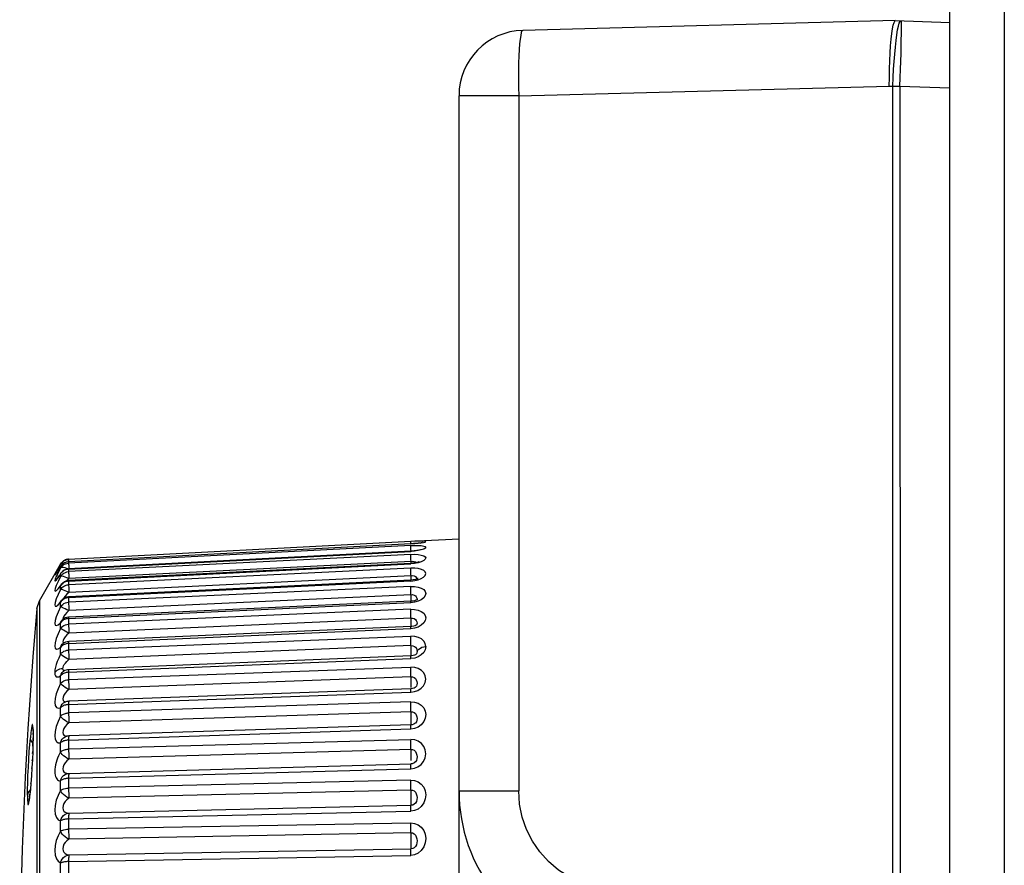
# Model space of a CAD drawing. Header units: millimetres. Extents: x 841 to 1588, y -90 to 564.
# Tile 12 of 39: x 841 to 859, y 243 to 258. Entities that reach past the tile are written whole.
import ezdxf

# ---------------------------------------------------------------- set-up
doc = ezdxf.new("R2010")
doc.units = ezdxf.units.MM
doc.header["$LTSCALE"] = 30.734
doc.layers.get('0').update_dxf_attribs({"linetype": 'CONTINUOUS'})

msp = doc.modelspace()

# ---------------------------------------------------------------- linework, layer by layer
for p, q in [((857.828, 173.613), (857.828, 337.584)), ((858.828, 337.384), (858.828, 173.613)), ((856.828, 258.214), (849.997, 258.035)), ((856.828, 258.214), (857.828, 258.179)), ((849.923, 256.835), (856.718, 257.013)), ((856.785, 239.9), (856.785, 257.012)), ((856.915, 257.011), (856.918, 239.875)), ((856.915, 257.011), (857.828, 256.979)), ((848.828, 244.085), (848.828, 256.835)), ((849.923, 256.835), (848.828, 256.835)), ((849.923, 256.835), (849.923, 244.085)), ((847.943, 248.66), (841.669, 248.332)), ((847.943, 248.664), (848.828, 248.711)), ((848.017, 248.664), (847.943, 248.66)), ((847.943, 248.656), (847.943, 248.66)), ((847.945, 248.617), (847.943, 248.656)), ((847.943, 248.617), (841.669, 248.289)), ((847.943, 248.587), (841.669, 248.263)), ((847.943, 248.482), (841.669, 248.158)), ((841.669, 248.154), (847.943, 248.478)), ((847.943, 248.616), (848.016, 248.621)), ((847.994, 248.621), (847.943, 248.617)), ((847.943, 248.616), (847.943, 248.617)), ((847.943, 248.58), (847.943, 248.587)), ((848.004, 248.487), (847.943, 248.482)), ((848.014, 248.483), (847.943, 248.477)), ((847.943, 248.478), (847.943, 248.482)), ((847.948, 248.474), (847.945, 248.528)), ((848.016, 248.621), (848.08, 248.628)), ((841.611, 248.319), (841.639, 248.328)), ((841.639, 248.328), (841.669, 248.332)), ((847.943, 248.424), (841.669, 248.108)), ((841.669, 248.333), (841.669, 248.332)), ((841.669, 248.289), (841.669, 248.262)), ((841.669, 248.289), (841.669, 248.288)), ((847.948, 248.296), (841.673, 247.98)), ((847.945, 248.354), (847.944, 248.378)), ((847.949, 248.267), (847.945, 248.354)), ((848.028, 248.285), (848.044, 248.273)), ((841.134, 247.573), (841.522, 248.246)), ((841.466, 248.132), (841.448, 248.104)), ((841.472, 248.121), (841.463, 248.105)), ((841.477, 248.149), (841.466, 248.132)), ((841.472, 248.121), (841.477, 248.127)), ((841.522, 248.242), (841.476, 248.16)), ((841.477, 248.127), (841.496, 248.158)), ((841.51, 248.179), (841.522, 248.199)), ((841.534, 248.264), (841.522, 248.246)), ((841.534, 248.253), (841.522, 248.242)), ((841.522, 248.242), (841.522, 248.246)), ((841.534, 248.217), (841.522, 248.199)), ((841.522, 248.199), (841.525, 248.204)), ((841.522, 248.174), (841.522, 248.199)), ((841.534, 248.181), (841.522, 248.174)), ((841.611, 248.25), (841.638, 248.259)), ((841.639, 248.259), (841.669, 248.263)), ((841.639, 248.104), (841.669, 248.108)), ((847.943, 248.259), (841.669, 247.943)), ((841.669, 247.934), (847.943, 248.25)), ((847.943, 248.173), (841.669, 247.867)), ((841.669, 248.158), (841.669, 248.154)), ((841.669, 248.155), (841.669, 248.106)), ((847.976, 248.262), (847.943, 248.259)), ((848.014, 248.256), (847.943, 248.249)), ((841.447, 248.083), (841.441, 248.074)), ((841.445, 247.96), (841.477, 248.002)), ((841.459, 248.031), (841.455, 248.026)), ((841.466, 248.04), (841.459, 248.031)), ((841.522, 248.021), (841.476, 247.928)), ((841.477, 248.002), (841.497, 248.033)), ((841.515, 248.058), (841.522, 248.066)), ((841.522, 248.066), (841.529, 248.078)), ((841.522, 248.021), (841.522, 248.066)), ((841.534, 248.024), (841.522, 248.021)), ((841.534, 248.084), (841.529, 248.078)), ((841.669, 247.631), (847.943, 247.937)), ((841.669, 247.936), (841.669, 247.859)), ((847.944, 247.952), (841.67, 247.647)), ((847.948, 248.032), (841.673, 247.727)), ((847.943, 247.935), (848.016, 247.944)), ((847.987, 247.956), (847.944, 247.952)), ((847.951, 247.953), (847.949, 248.001)), ((848.055, 247.982), (848.059, 247.968)), ((848.059, 247.968), (848.056, 247.952)), ((841.522, 247.783), (841.476, 247.687)), ((841.489, 247.815), (841.485, 247.812)), ((841.522, 247.849), (841.533, 247.87)), ((841.534, 247.866), (841.522, 247.849)), ((841.522, 247.783), (841.522, 247.849)), ((841.673, 247.727), (841.638, 247.744)), ((841.669, 247.859), (841.669, 247.845)), ((847.943, 247.835), (841.669, 247.545)), ((841.088, 247.429), (841.134, 247.573)), ((841.134, 247.573), (841.134, 233.154)), ((841.522, 247.549), (841.535, 247.576)), ((841.534, 247.566), (841.522, 247.549)), ((841.535, 247.576), (841.539, 247.582)), ((841.539, 247.582), (841.541, 247.583)), ((841.669, 247.634), (841.669, 247.542)), ((847.944, 247.564), (841.67, 247.274)), ((847.948, 247.683), (841.673, 247.393)), ((847.974, 247.567), (847.944, 247.564)), ((848.056, 247.587), (848.054, 247.582)), ((841.088, 247.429), (841.088, 233.345)), ((841.088, 247.429), (841.088, 247.429)), ((841.522, 247.464), (841.476, 247.366)), ((841.477, 247.502), (841.522, 247.549)), ((841.522, 247.464), (841.522, 247.549)), ((841.669, 247.249), (847.943, 247.54)), ((847.943, 247.417), (841.669, 247.144)), ((848.014, 247.547), (847.943, 247.538)), ((841.522, 247.171), (841.535, 247.2)), ((841.535, 247.2), (841.549, 247.219)), ((841.543, 247.213), (841.539, 247.209)), ((841.549, 247.219), (841.543, 247.213)), ((841.549, 247.219), (841.549, 247.219)), ((841.669, 247.252), (841.669, 247.14)), ((847.948, 247.255), (841.673, 246.982)), ((847.95, 247.193), (847.949, 247.223)), ((841.534, 247.187), (841.522, 247.171)), ((841.522, 247.068), (841.522, 247.171)), ((841.669, 246.792), (847.943, 247.064)), ((847.945, 247.099), (841.67, 246.826)), ((848.014, 247.071), (847.943, 247.062)), ((847.943, 246.92), (841.669, 246.668)), ((841.534, 246.733), (841.522, 246.719)), ((841.522, 246.597), (841.522, 246.719)), ((841.553, 246.775), (841.561, 246.783)), ((841.562, 246.784), (841.555, 246.778)), ((841.561, 246.783), (841.561, 246.783)), ((841.669, 246.795), (841.669, 246.647)), ((847.948, 246.751), (841.673, 246.498)), ((847.95, 246.688), (847.949, 246.719)), ((847.951, 246.659), (847.95, 246.688)), ((841.637, 246.461), (841.673, 246.499)), ((841.669, 246.263), (847.943, 246.515)), ((847.945, 246.562), (841.671, 246.31)), ((848.016, 246.524), (847.943, 246.513)), ((847.957, 246.563), (847.945, 246.562)), ((847.952, 246.567), (847.952, 246.585)), ((847.985, 246.567), (847.957, 246.563)), ((848.048, 246.6), (848.047, 246.6)), ((841.532, 246.325), (841.504, 246.318)), ((841.562, 246.328), (841.532, 246.325)), ((841.567, 246.309), (841.562, 246.328)), ((841.577, 246.297), (841.567, 246.309)), ((841.577, 246.38), (841.59, 246.404)), ((847.943, 246.352), (841.669, 246.124)), ((841.534, 246.21), (841.522, 246.197)), ((841.522, 246.059), (841.522, 246.197)), ((841.578, 246.28), (841.579, 246.28)), ((841.669, 246.284), (841.669, 246.263)), ((841.669, 246.268), (841.669, 246.1)), ((847.948, 246.176), (841.673, 245.948)), ((841.673, 245.948), (841.637, 245.913)), ((847.946, 245.959), (841.672, 245.731)), ((847.976, 245.963), (847.946, 245.959)), ((847.952, 246.055), (847.951, 246.084)), ((847.952, 245.984), (847.952, 246.005)), ((841.669, 245.671), (847.943, 245.899)), ((847.943, 245.896), (848.013, 245.908)), ((841.534, 245.623), (841.522, 245.611)), ((841.522, 245.458), (841.522, 245.611)), ((841.602, 245.714), (841.602, 245.714)), ((841.607, 245.722), (841.62, 245.721)), ((847.943, 245.719), (841.669, 245.516)), ((841.669, 245.694), (841.669, 245.671)), ((841.669, 245.675), (841.669, 245.5)), ((847.948, 245.539), (841.673, 245.336)), ((847.952, 245.389), (847.952, 245.417)), ((847.952, 245.363), (847.952, 245.389)), ((841.017, 245.183), (841.017, 245.217)), ((841.669, 245.02), (847.943, 245.222)), ((847.947, 245.297), (841.672, 245.094)), ((848.014, 245.23), (847.943, 245.219)), ((847.971, 245.3), (847.947, 245.297)), ((847.952, 245.341), (847.952, 245.363)), ((840.957, 244.939), (840.968, 245.058)), ((840.977, 245.155), (840.968, 245.058)), ((841.017, 245.06), (841.014, 244.945)), ((841.014, 244.907), (841.017, 245.029)), ((841.018, 245.136), (841.017, 245.153)), ((841.017, 245.153), (841.017, 245.124)), ((841.017, 245.124), (841.018, 245.136)), ((841.017, 245.124), (841.018, 245.136)), ((841.017, 245.124), (841.017, 245.06)), ((841.017, 245.029), (841.017, 245.06)), ((841.631, 245.088), (841.633, 245.089)), ((841.669, 245.046), (841.669, 244.834)), ((847.943, 245.026), (841.669, 244.852)), ((841.522, 244.802), (841.522, 244.967)), ((841.577, 245.002), (841.562, 244.995)), ((841.009, 244.774), (841.01, 244.81)), ((847.948, 244.844), (841.673, 244.67)), ((847.952, 244.667), (847.952, 244.694)), ((847.952, 244.642), (847.952, 244.667)), ((840.995, 244.496), (840.996, 244.51)), ((841.003, 244.636), (841.004, 244.663)), ((841.669, 244.318), (847.943, 244.492)), ((841.673, 244.408), (847.948, 244.583)), ((847.943, 244.489), (848.014, 244.501)), ((847.966, 244.584), (847.947, 244.583)), ((847.967, 244.585), (847.948, 244.583)), ((848.014, 244.501), (848.076, 244.528)), ((841.669, 244.323), (841.669, 244.109)), ((840.916, 244.113), (840.919, 244.235)), ((840.977, 244.223), (840.977, 244.23)), ((841.522, 244.096), (841.522, 244.273)), ((847.943, 244.283), (841.669, 244.139)), ((840.915, 244.008), (840.916, 244.113)), ((840.919, 244.032), (840.915, 244.008)), ((840.948, 243.926), (840.951, 243.956)), ((840.954, 243.987), (840.957, 244.007)), ((840.957, 244.007), (840.959, 244.024)), ((840.963, 244.066), (840.968, 244.112)), ((840.968, 244.12), (840.968, 244.112)), ((840.968, 244.112), (840.968, 244.12)), ((847.948, 244.1), (841.673, 243.956)), ((848.828, 216.943), (848.828, 244.085)), ((848.828, 244.085), (849.923, 244.085)), ((840.942, 243.899), (840.941, 243.894)), ((841.673, 243.679), (847.948, 243.823)), ((841.669, 243.573), (847.943, 243.717)), ((841.522, 243.35), (841.522, 243.536)), ((841.669, 243.578), (841.669, 243.354)), ((847.943, 243.497), (841.669, 243.384)), ((847.948, 243.316), (841.673, 243.203)), ((841.669, 242.792), (847.943, 242.905)), ((841.673, 242.914), (847.948, 243.026)), ((841.522, 242.572), (841.522, 242.765)), ((841.669, 242.798), (841.669, 242.565))]:
    msp.add_line(p, q)
for points in [[(856.718, 257.013), (856.72, 257.171), (856.723, 257.327), (856.729, 257.478), (856.736, 257.622), (856.744, 257.754), (856.753, 257.873), (856.763, 257.976), (856.775, 258.061), (856.791, 258.128), (856.807, 258.176), (856.819, 258.204), (856.828, 258.214)], [(856.872, 258.042), (856.886, 258.114), (856.902, 258.167), (856.917, 258.199), (856.931, 258.21)], [(856.934, 257.61), (856.937, 257.741), (856.939, 257.859), (856.942, 257.963), (856.943, 258.05), (856.943, 258.119), (856.941, 258.169), (856.94, 258.2), (856.939, 258.21)], [(849.997, 258.035), (849.983, 258.024), (849.971, 257.993), (849.959, 257.943), (849.949, 257.873), (849.94, 257.786), (849.932, 257.682), (849.926, 257.565), (849.922, 257.434), (849.919, 257.294), (849.919, 257.145), (849.92, 256.992), (849.923, 256.835)], [(856.785, 257.011), (856.791, 257.169), (856.799, 257.321), (856.808, 257.465), (856.819, 257.601), (856.83, 257.729), (856.843, 257.847), (856.857, 257.952), (856.872, 258.042)], [(856.915, 257.011), (856.919, 257.167), (856.924, 257.32), (856.934, 257.61)], [(856.718, 257.013), (856.807, 257.011), (856.829, 257.01), (856.851, 257.01), (856.915, 257.011)], [(848.136, 248.637), (848.113, 248.633), (848.082, 248.629), (848.043, 248.625), (847.994, 248.621)], [(848.113, 248.633), (848.135, 248.635), (848.178, 248.643), (848.206, 248.651), (848.217, 248.658), (848.21, 248.663), (848.184, 248.666), (848.14, 248.667), (848.082, 248.666), (848.017, 248.664)], [(848.144, 248.637), (848.153, 248.64), (848.156, 248.642), (848.15, 248.64), (848.136, 248.637)], [(847.943, 248.588), (848.014, 248.59), (848.077, 248.589), (848.135, 248.585), (848.18, 248.578), (848.207, 248.567), (848.217, 248.554), (848.21, 248.538), (848.184, 248.522), (848.137, 248.506), (848.077, 248.493), (848.014, 248.483)], [(847.945, 248.528), (847.944, 248.568), (847.943, 248.58)], [(848.119, 248.51), (848.114, 248.508), (848.092, 248.502), (848.056, 248.494), (848.004, 248.487)], [(841.522, 248.242), (841.539, 248.267), (841.56, 248.288)], [(841.577, 248.305), (841.562, 248.293), (841.548, 248.28), (841.534, 248.264)], [(841.56, 248.288), (841.584, 248.306), (841.611, 248.319)], [(841.647, 248.333), (841.64, 248.332), (841.625, 248.328), (841.609, 248.322), (841.593, 248.314), (841.577, 248.305)], [(841.669, 248.289), (841.654, 248.287), (841.64, 248.284), (841.625, 248.28), (841.609, 248.274), (841.593, 248.267), (841.577, 248.258)], [(841.669, 248.336), (841.654, 248.334), (841.647, 248.333)], [(841.669, 248.332), (841.669, 248.328), (841.669, 248.319), (841.671, 248.289)], [(847.943, 248.425), (848.014, 248.426), (848.077, 248.422), (848.135, 248.413), (848.18, 248.399), (848.207, 248.38), (848.217, 248.359), (848.21, 248.335), (848.184, 248.31), (848.137, 248.288)], [(847.944, 248.378), (847.944, 248.398), (847.943, 248.414), (847.943, 248.424)], [(847.948, 248.296), (847.978, 248.3), (848.005, 248.295), (848.028, 248.285)], [(848.09, 248.286), (848.095, 248.289), (848.094, 248.288), (848.081, 248.283), (848.057, 248.276), (848.021, 248.268), (847.976, 248.262)], [(848.137, 248.288), (848.077, 248.269), (848.014, 248.256)], [(841.476, 248.16), (841.443, 248.099), (841.422, 248.059), (841.415, 248.041), (841.423, 248.048), (841.445, 248.078), (841.463, 248.105)], [(841.522, 248.174), (841.476, 248.086), (841.443, 248.019)], [(841.463, 248.105), (841.454, 248.093), (841.447, 248.083)], [(841.525, 248.204), (841.51, 248.179), (841.496, 248.158), (841.484, 248.138), (841.472, 248.121)], [(841.522, 248.174), (841.539, 248.199), (841.56, 248.22), (841.584, 248.237), (841.611, 248.25)], [(841.522, 248.021), (841.539, 248.044), (841.56, 248.065), (841.584, 248.082), (841.611, 248.095), (841.639, 248.104)], [(841.577, 248.26), (841.553, 248.259), (841.534, 248.253)], [(841.577, 248.258), (841.562, 248.246), (841.548, 248.232), (841.534, 248.217)], [(841.577, 248.182), (841.553, 248.184), (841.534, 248.181)], [(841.669, 248.155), (841.654, 248.153), (841.64, 248.15), (841.625, 248.145), (841.609, 248.14), (841.593, 248.133), (841.577, 248.124), (841.562, 248.112), (841.548, 248.099), (841.534, 248.084)], [(841.657, 248.157), (841.639, 248.164), (841.606, 248.175), (841.577, 248.182)], [(841.669, 248.263), (841.669, 248.256), (841.669, 248.244), (841.67, 248.226), (841.673, 248.15)], [(841.669, 248.108), (841.669, 248.097), (841.669, 248.082), (841.67, 248.062)], [(847.943, 248.25), (847.943, 248.257), (847.943, 248.259)], [(848.135, 247.981), (848.178, 248.007), (848.206, 248.038), (848.217, 248.071), (848.21, 248.102), (848.184, 248.129), (848.14, 248.15), (848.082, 248.165), (848.017, 248.173), (847.943, 248.174)], [(847.949, 248.001), (847.945, 248.092), (847.944, 248.118), (847.944, 248.141), (847.943, 248.159), (847.943, 248.173)], [(841.443, 248.019), (841.422, 247.97), (841.415, 247.942), (841.423, 247.94), (841.445, 247.96)], [(841.476, 247.928), (841.443, 247.854), (841.422, 247.797), (841.415, 247.761), (841.423, 247.749), (841.445, 247.759), (841.477, 247.792), (841.522, 247.849)], [(841.529, 248.078), (841.515, 248.058), (841.497, 248.033), (841.483, 248.012), (841.471, 247.997), (841.469, 247.995)], [(841.577, 248.018), (841.553, 248.023), (841.534, 248.024)], [(841.669, 247.936), (841.654, 247.934), (841.64, 247.93), (841.625, 247.926), (841.609, 247.921), (841.593, 247.914), (841.577, 247.905), (841.562, 247.894), (841.548, 247.881), (841.534, 247.866)], [(841.673, 247.98), (841.639, 247.996), (841.606, 248.008), (841.577, 248.018)], [(841.673, 247.98), (841.637, 247.946), (841.628, 247.936)], [(841.669, 247.943), (841.669, 247.942), (841.669, 247.934)], [(841.67, 248.062), (841.671, 248.037), (841.673, 247.98)], [(847.943, 247.937), (847.943, 247.947), (847.944, 247.952), (847.944, 247.952)], [(847.948, 248.032), (847.978, 248.035), (848.005, 248.029), (848.028, 248.017)], [(848.077, 247.983), (848.074, 247.982), (848.058, 247.974), (848.029, 247.965), (847.987, 247.956)], [(848.016, 247.944), (848.08, 247.959), (848.135, 247.981)], [(848.028, 248.017), (848.045, 248.001), (848.055, 247.982)], [(841.533, 247.87), (841.528, 247.863), (841.512, 247.842), (841.498, 247.825), (841.489, 247.815)], [(841.522, 247.783), (841.534, 247.8), (841.547, 247.815), (841.562, 247.828), (841.577, 247.838), (841.593, 247.847), (841.609, 247.854), (841.624, 247.86), (841.64, 247.864), (841.655, 247.867), (841.669, 247.867)], [(841.577, 247.769), (841.553, 247.778), (841.535, 247.783), (841.522, 247.783)], [(841.638, 247.744), (841.606, 247.758), (841.577, 247.769)], [(841.669, 247.845), (841.67, 247.826), (841.67, 247.805), (841.671, 247.781), (841.673, 247.727)], [(847.943, 247.837), (848.014, 247.835), (848.077, 247.825), (848.135, 247.806), (848.18, 247.78), (848.207, 247.746), (848.217, 247.709), (848.21, 247.668), (848.184, 247.629), (848.137, 247.593)], [(847.949, 247.652), (847.946, 247.715), (847.945, 247.745), (847.944, 247.773), (847.944, 247.798), (847.943, 247.819), (847.943, 247.835)], [(841.476, 247.687), (841.443, 247.608), (841.422, 247.543), (841.415, 247.498), (841.423, 247.477), (841.445, 247.477), (841.477, 247.502)], [(841.54, 247.583), (841.535, 247.576), (841.521, 247.561), (841.511, 247.551), (841.51, 247.55)], [(841.577, 247.603), (841.562, 247.593), (841.548, 247.58), (841.534, 247.566)], [(841.673, 247.727), (841.637, 247.692), (841.608, 247.659), (841.584, 247.63), (841.574, 247.613)], [(841.669, 247.634), (841.654, 247.632), (841.64, 247.627), (841.625, 247.623), (841.609, 247.619), (841.593, 247.612), (841.577, 247.603)], [(841.67, 247.647), (841.669, 247.647), (841.669, 247.643), (841.669, 247.631)], [(847.943, 247.54), (847.943, 247.553), (847.944, 247.561), (847.944, 247.564)], [(847.948, 247.683), (847.978, 247.686), (848.005, 247.678), (848.028, 247.664)], [(847.952, 247.565), (847.952, 247.571), (847.951, 247.595), (847.95, 247.623), (847.949, 247.652)], [(848.039, 247.583), (848.011, 247.574), (847.974, 247.567)], [(848.137, 247.593), (848.077, 247.565), (848.014, 247.547)], [(848.028, 247.664), (848.045, 247.645), (848.055, 247.624), (848.059, 247.606), (848.056, 247.587)], [(848.058, 247.589), (848.06, 247.593), (848.064, 247.596), (848.057, 247.592), (848.039, 247.583)], [(841.522, 247.464), (841.539, 247.486), (841.56, 247.506), (841.584, 247.521), (841.611, 247.533), (841.639, 247.541), (841.669, 247.545)], [(841.673, 247.393), (841.639, 247.41), (841.606, 247.426), (841.577, 247.44), (841.553, 247.452), (841.534, 247.46), (841.522, 247.464)], [(841.673, 247.393), (841.637, 247.357), (841.608, 247.323), (841.584, 247.292), (841.568, 247.264), (841.563, 247.239), (841.565, 247.233)], [(841.669, 247.545), (841.669, 247.529), (841.669, 247.508), (841.67, 247.483), (841.671, 247.455), (841.672, 247.424), (841.673, 247.393)], [(847.943, 247.419), (848.014, 247.415), (848.078, 247.402), (848.135, 247.379), (848.18, 247.346), (848.207, 247.306), (848.217, 247.261), (848.209, 247.213), (848.184, 247.167), (848.137, 247.125)], [(847.949, 247.223), (847.946, 247.286), (847.945, 247.317), (847.944, 247.347), (847.944, 247.374), (847.943, 247.397), (847.943, 247.417)], [(841.476, 247.366), (841.443, 247.282), (841.422, 247.211), (841.415, 247.157), (841.423, 247.126), (841.445, 247.118), (841.477, 247.133), (841.522, 247.171)], [(841.577, 247.223), (841.562, 247.213), (841.548, 247.201), (841.534, 247.187)], [(841.669, 247.252), (841.654, 247.25), (841.64, 247.245), (841.625, 247.241), (841.609, 247.237), (841.593, 247.231), (841.577, 247.223)], [(841.67, 247.274), (841.669, 247.272), (841.669, 247.264), (841.669, 247.249)], [(847.948, 247.255), (847.978, 247.257), (848.005, 247.248), (848.028, 247.232), (848.045, 247.211), (848.055, 247.186), (848.059, 247.164), (848.056, 247.142), (848.051, 247.129)], [(847.952, 247.096), (847.952, 247.115), (847.952, 247.138), (847.951, 247.164), (847.95, 247.193)], [(841.522, 247.068), (841.476, 246.967), (841.443, 246.88), (841.422, 246.803), (841.415, 246.742), (841.423, 246.702), (841.445, 246.684), (841.477, 246.69), (841.522, 246.719)], [(841.522, 247.068), (841.539, 247.088), (841.56, 247.107), (841.584, 247.122), (841.611, 247.133), (841.639, 247.14), (841.669, 247.144)], [(841.673, 246.982), (841.639, 247), (841.606, 247.017), (841.577, 247.033), (841.553, 247.048), (841.534, 247.059), (841.522, 247.068)], [(841.669, 247.144), (841.669, 247.125), (841.669, 247.101), (841.67, 247.074), (841.671, 247.045), (841.672, 247.014), (841.673, 246.982)], [(847.943, 247.064), (847.943, 247.081), (847.944, 247.092), (847.944, 247.098), (847.945, 247.099)], [(848.053, 247.131), (848.054, 247.133), (848.052, 247.132), (848.042, 247.124), (848.023, 247.115), (847.997, 247.107), (847.965, 247.101), (847.945, 247.099)], [(848.137, 247.125), (848.077, 247.092), (848.014, 247.071)], [(841.673, 246.982), (841.637, 246.946), (841.608, 246.911), (841.584, 246.878), (841.568, 246.848), (841.563, 246.819), (841.568, 246.799), (841.577, 246.795)], [(848.217, 246.733), (848.207, 246.789), (848.182, 246.835), (848.139, 246.873), (848.084, 246.9), (848.019, 246.917), (847.943, 246.923)], [(847.949, 246.719), (847.946, 246.782), (847.945, 246.814), (847.944, 246.845), (847.944, 246.873), (847.943, 246.899), (847.943, 246.92)], [(841.522, 246.719), (841.535, 246.75), (841.553, 246.775)], [(841.522, 246.597), (841.539, 246.617), (841.56, 246.634), (841.584, 246.648), (841.611, 246.658), (841.639, 246.665), (841.669, 246.668)], [(841.577, 246.767), (841.562, 246.757), (841.548, 246.746), (841.534, 246.733)], [(841.669, 246.795), (841.654, 246.792), (841.64, 246.788), (841.625, 246.784), (841.609, 246.78), (841.593, 246.774), (841.577, 246.767)], [(841.67, 246.826), (841.67, 246.826), (841.669, 246.82), (841.669, 246.809), (841.669, 246.792)], [(847.948, 246.751), (847.981, 246.75), (848.009, 246.738), (848.032, 246.72), (848.048, 246.697), (848.055, 246.671), (848.058, 246.644)], [(847.952, 246.585), (847.952, 246.606), (847.952, 246.631), (847.951, 246.659)], [(848.058, 246.644), (848.073, 246.668), (848.094, 246.689)], [(848.094, 246.689), (848.12, 246.707), (848.149, 246.72), (848.183, 246.729), (848.217, 246.733)], [(848.217, 246.733), (848.207, 246.676), (848.18, 246.625), (848.136, 246.581)], [(841.522, 246.597), (841.488, 246.524), (841.46, 246.459), (841.441, 246.403), (841.428, 246.354), (841.419, 246.305), (841.415, 246.259)], [(841.673, 246.498), (841.639, 246.517), (841.606, 246.535), (841.577, 246.554), (841.553, 246.57), (841.534, 246.585), (841.522, 246.597)], [(841.669, 246.647), (841.669, 246.621), (841.67, 246.593), (841.671, 246.562), (841.672, 246.53), (841.673, 246.498)], [(847.943, 246.515), (847.943, 246.534), (847.944, 246.549), (847.944, 246.558), (847.945, 246.562), (847.945, 246.562)], [(848.047, 246.6), (848.047, 246.599), (848.041, 246.593), (848.028, 246.584), (848.009, 246.575), (847.985, 246.567)], [(848.136, 246.581), (848.079, 246.547), (848.016, 246.524)], [(848.058, 246.644), (848.055, 246.619), (848.048, 246.6)], [(841.504, 246.318), (841.477, 246.308), (841.453, 246.295), (841.432, 246.278), (841.415, 246.259)], [(841.562, 246.328), (841.567, 246.354), (841.577, 246.38)], [(841.596, 246.29), (841.589, 246.291), (841.577, 246.297)], [(841.59, 246.404), (841.609, 246.429), (841.637, 246.461)], [(841.671, 246.31), (841.67, 246.307), (841.669, 246.299), (841.669, 246.284)], [(848.133, 245.968), (848.178, 246.015), (848.206, 246.073), (848.217, 246.135), (848.209, 246.196), (848.183, 246.252), (848.138, 246.297), (848.081, 246.33), (848.016, 246.349), (847.943, 246.355)], [(847.946, 246.208), (847.945, 246.24), (847.944, 246.271), (847.944, 246.301), (847.943, 246.328), (847.943, 246.352)], [(841.415, 246.259), (841.419, 246.223), (841.428, 246.197), (841.441, 246.181), (841.461, 246.176), (841.488, 246.181), (841.522, 246.197)], [(841.522, 246.197), (841.535, 246.23), (841.553, 246.257), (841.578, 246.28)], [(841.522, 246.059), (841.539, 246.077), (841.56, 246.092), (841.584, 246.105), (841.611, 246.115), (841.639, 246.121), (841.669, 246.124)], [(841.577, 246.24), (841.562, 246.232), (841.548, 246.222), (841.534, 246.21)], [(841.669, 246.267), (841.654, 246.265), (841.64, 246.26), (841.625, 246.256), (841.609, 246.253), (841.593, 246.248), (841.577, 246.24)], [(847.951, 246.084), (847.95, 246.114), (847.949, 246.145), (847.946, 246.208)], [(847.948, 246.176), (847.978, 246.178), (848.005, 246.167), (848.028, 246.147), (848.045, 246.121), (848.055, 246.091), (848.059, 246.063), (848.056, 246.034), (848.047, 246.008), (848.041, 245.998)], [(841.522, 246.059), (841.476, 245.959), (841.443, 245.868), (841.422, 245.781), (841.415, 245.707), (841.423, 245.651), (841.445, 245.614), (841.477, 245.601), (841.522, 245.611)], [(841.673, 245.948), (841.639, 245.966), (841.606, 245.986), (841.577, 246.006), (841.553, 246.025), (841.534, 246.043), (841.522, 246.059)], [(841.669, 246.1), (841.669, 246.072), (841.67, 246.043), (841.671, 246.011), (841.672, 245.979), (841.673, 245.948)], [(847.943, 245.899), (847.943, 245.92), (847.944, 245.938), (847.944, 245.95), (847.945, 245.957), (847.946, 245.959)], [(847.952, 246.005), (847.952, 246.028), (847.952, 246.055)], [(848.041, 245.998), (848.039, 245.996), (848.026, 245.984), (848.004, 245.972), (847.976, 245.963)], [(848.013, 245.908), (848.076, 245.931), (848.133, 245.968)], [(841.637, 245.913), (841.608, 245.877), (841.584, 245.842), (841.568, 245.808), (841.563, 245.773), (841.568, 245.745), (841.583, 245.73), (841.607, 245.722)], [(841.522, 245.611), (841.535, 245.646), (841.553, 245.675), (841.577, 245.699), (841.602, 245.714)], [(841.577, 245.65), (841.562, 245.642), (841.548, 245.633), (841.534, 245.623)], [(841.669, 245.675), (841.654, 245.672), (841.64, 245.667), (841.625, 245.663), (841.609, 245.661), (841.593, 245.657), (841.577, 245.65)], [(841.672, 245.731), (841.671, 245.729), (841.67, 245.723), (841.669, 245.712), (841.669, 245.694)], [(847.943, 245.722), (848.014, 245.715), (848.077, 245.694), (848.135, 245.658), (848.18, 245.61), (848.207, 245.552), (848.217, 245.488), (848.21, 245.421), (848.184, 245.357), (848.137, 245.301), (848.077, 245.257), (848.014, 245.23)], [(847.946, 245.569), (847.945, 245.601), (847.944, 245.633), (847.944, 245.664), (847.943, 245.693), (847.943, 245.719)], [(847.952, 245.417), (847.951, 245.447), (847.95, 245.477), (847.949, 245.508), (847.946, 245.569)], [(841.522, 245.458), (841.476, 245.36), (841.443, 245.268), (841.422, 245.179), (841.415, 245.099), (841.423, 245.035), (841.445, 244.99), (841.477, 244.968), (841.522, 244.967)], [(841.522, 245.458), (841.534, 245.47), (841.547, 245.48), (841.562, 245.489), (841.577, 245.496), (841.593, 245.502), (841.609, 245.507), (841.624, 245.51), (841.64, 245.513), (841.655, 245.517), (841.669, 245.516)], [(841.673, 245.336), (841.638, 245.355), (841.606, 245.375), (841.577, 245.396), (841.553, 245.418), (841.535, 245.439), (841.522, 245.458)], [(841.669, 245.5), (841.669, 245.475), (841.67, 245.448), (841.67, 245.42), (841.671, 245.391), (841.672, 245.363), (841.673, 245.336)], [(847.948, 245.538), (847.978, 245.539), (848.005, 245.527), (848.028, 245.506), (848.045, 245.479), (848.055, 245.446), (848.059, 245.416), (848.056, 245.384), (848.047, 245.355), (848.032, 245.331), (848.027, 245.327)], [(841.017, 245.217), (841.014, 245.274), (841.009, 245.303), (841.003, 245.306), (840.995, 245.281), (840.987, 245.23), (840.977, 245.155)], [(841.016, 245.237), (841.014, 245.246), (841.014, 245.249), (841.014, 245.242), (841.015, 245.228), (841.016, 245.208), (841.017, 245.183), (841.017, 245.153)], [(841.608, 245.266), (841.584, 245.231), (841.568, 245.195), (841.563, 245.158), (841.568, 245.127), (841.583, 245.108), (841.607, 245.096), (841.637, 245.091)], [(841.673, 245.336), (841.637, 245.302), (841.608, 245.266)], [(847.943, 245.222), (847.943, 245.246), (847.944, 245.266), (847.944, 245.281), (847.945, 245.292), (847.946, 245.297), (847.947, 245.297)], [(847.95, 245.297), (847.95, 245.299), (847.951, 245.308), (847.952, 245.322), (847.952, 245.341)], [(848.027, 245.327), (848.019, 245.32), (847.997, 245.308), (847.971, 245.3)], [(841.015, 244.97), (841.003, 244.979), (840.988, 244.998), (840.976, 245.017), (840.97, 245.038), (840.968, 245.058)], [(841.522, 244.967), (841.535, 245.003), (841.553, 245.034), (841.577, 245.06), (841.606, 245.079), (841.631, 245.088)], [(841.672, 245.094), (841.672, 245.094), (841.671, 245.09), (841.67, 245.081), (841.669, 245.066), (841.669, 245.046)], [(848.076, 244.528), (848.133, 244.57), (848.178, 244.625), (848.206, 244.693), (848.217, 244.766), (848.209, 244.838), (848.183, 244.904), (848.138, 244.957), (848.08, 244.998), (848.016, 245.021), (847.943, 245.03)], [(847.946, 244.874), (847.945, 244.905), (847.944, 244.937), (847.944, 244.968), (847.943, 244.999), (847.943, 245.026)], [(840.919, 244.235), (840.924, 244.372), (840.931, 244.517), (840.939, 244.664), (840.948, 244.807), (840.957, 244.939)], [(841.014, 244.945), (841.01, 244.81), (841.004, 244.663), (840.996, 244.51), (840.986, 244.361), (840.977, 244.223), (840.968, 244.12)], [(841.562, 244.995), (841.548, 244.987), (841.534, 244.978), (841.522, 244.967)], [(841.522, 244.802), (841.534, 244.812), (841.547, 244.821), (841.562, 244.828), (841.577, 244.835), (841.593, 244.84), (841.609, 244.844), (841.624, 244.847), (841.64, 244.85), (841.655, 244.853), (841.669, 244.852)], [(841.669, 245.025), (841.654, 245.022), (841.64, 245.016), (841.625, 245.013), (841.609, 245.012), (841.593, 245.007), (841.577, 245.002)], [(847.952, 244.694), (847.952, 244.723), (847.951, 244.754), (847.95, 244.784), (847.949, 244.815), (847.946, 244.874)], [(841.522, 244.802), (841.503, 244.766), (841.485, 244.728), (841.468, 244.689), (841.453, 244.649), (841.44, 244.607), (841.43, 244.565), (841.422, 244.524), (841.417, 244.484), (841.415, 244.446), (841.416, 244.41), (841.421, 244.378), (841.428, 244.35), (841.439, 244.325), (841.451, 244.305), (841.467, 244.29), (841.484, 244.28), (841.502, 244.274), (841.522, 244.273)], [(841.673, 244.67), (841.638, 244.688), (841.606, 244.709), (841.577, 244.731), (841.553, 244.756), (841.535, 244.779), (841.522, 244.802)], [(841.673, 244.67), (841.637, 244.637), (841.608, 244.601), (841.584, 244.566), (841.568, 244.529), (841.563, 244.49), (841.568, 244.456), (841.583, 244.434), (841.607, 244.419), (841.637, 244.41), (841.673, 244.408)], [(841.669, 244.834), (841.669, 244.808), (841.67, 244.78), (841.67, 244.752), (841.671, 244.724), (841.672, 244.696), (841.673, 244.67)], [(847.948, 244.844), (847.978, 244.844), (848.005, 244.831), (848.028, 244.809), (848.045, 244.78), (848.055, 244.745), (848.059, 244.713), (848.056, 244.679), (848.047, 244.647), (848.032, 244.621), (848.008, 244.601), (848, 244.596)], [(847.943, 244.492), (847.943, 244.518), (847.944, 244.54), (847.944, 244.559), (847.945, 244.572), (847.946, 244.58), (847.947, 244.583)], [(848, 244.596), (847.98, 244.588), (847.967, 244.585)], [(841.522, 244.273), (841.535, 244.31), (841.553, 244.342), (841.577, 244.369), (841.606, 244.39), (841.638, 244.403), (841.673, 244.408)], [(841.609, 244.311), (841.593, 244.307), (841.577, 244.302), (841.562, 244.297), (841.548, 244.29), (841.534, 244.282), (841.522, 244.273)], [(841.669, 244.323), (841.654, 244.32), (841.64, 244.315), (841.625, 244.312), (841.609, 244.311)], [(841.673, 244.408), (841.672, 244.406), (841.671, 244.399), (841.67, 244.386), (841.669, 244.369), (841.669, 244.346), (841.669, 244.318)], [(841.522, 244.096), (841.539, 244.108), (841.56, 244.118), (841.584, 244.127), (841.611, 244.133), (841.639, 244.137), (841.669, 244.139)], [(847.943, 244.286), (848.014, 244.278), (848.077, 244.253), (848.135, 244.211), (848.18, 244.155), (848.207, 244.088), (848.217, 244.015), (848.21, 243.939), (848.184, 243.866), (848.137, 243.803), (848.077, 243.754), (848.014, 243.725), (847.943, 243.713)], [(847.946, 244.129), (847.945, 244.159), (847.944, 244.191), (847.944, 244.223), (847.943, 244.254), (847.943, 244.283)], [(847.952, 243.924), (847.952, 243.952), (847.952, 243.982), (847.951, 244.012), (847.95, 244.043), (847.949, 244.073), (847.946, 244.129)], [(840.915, 244.008), (840.916, 243.925), (840.919, 243.868), (840.924, 243.84), (840.931, 243.84), (840.939, 243.869), (840.944, 243.911)], [(840.966, 244.101), (840.96, 244.097), (840.942, 244.077), (840.929, 244.055), (840.919, 244.032)], [(840.968, 244.12), (840.963, 244.066), (840.959, 244.024), (840.954, 243.987), (840.951, 243.956), (840.947, 243.93)], [(841.522, 244.096), (841.476, 244.005), (841.443, 243.915), (841.422, 243.822), (841.415, 243.734), (841.423, 243.658), (841.445, 243.597), (841.477, 243.557), (841.522, 243.536)], [(841.673, 243.956), (841.639, 243.974), (841.606, 243.995), (841.577, 244.019), (841.553, 244.045), (841.534, 244.071), (841.522, 244.096)], [(841.673, 243.956), (841.637, 243.925), (841.608, 243.891), (841.584, 243.855), (841.568, 243.818), (841.563, 243.777), (841.568, 243.741), (841.583, 243.716), (841.607, 243.698), (841.637, 243.685), (841.673, 243.679)], [(841.669, 244.109), (841.669, 244.078), (841.67, 244.046), (841.671, 244.015), (841.672, 243.984), (841.673, 243.956)], [(847.948, 244.1), (847.978, 244.1), (848.005, 244.087), (848.028, 244.063), (848.045, 244.033), (848.055, 243.997), (848.059, 243.963), (848.056, 243.927), (848.047, 243.892), (848.032, 243.864), (848.008, 243.842), (847.98, 243.828), (847.948, 243.823)], [(851.308, 242.333), (851.075, 242.406), (850.858, 242.506), (850.655, 242.636), (850.472, 242.791), (850.311, 242.969), (850.175, 243.167), (850.067, 243.381), (849.988, 243.608), (849.94, 243.842), (849.923, 244.085)], [(840.947, 243.93), (840.944, 243.911), (840.942, 243.899)], [(847.943, 243.717), (847.943, 243.744), (847.944, 243.769), (847.944, 243.79), (847.945, 243.806), (847.946, 243.817), (847.948, 243.823)], [(847.948, 243.823), (847.949, 243.829), (847.95, 243.839), (847.951, 243.854), (847.952, 243.873), (847.952, 243.897), (847.952, 243.924)], [(841.522, 243.536), (841.535, 243.574), (841.553, 243.607), (841.577, 243.635), (841.606, 243.658), (841.638, 243.672), (841.673, 243.679)], [(841.673, 243.679), (841.672, 243.674), (841.671, 243.663), (841.67, 243.648), (841.669, 243.628), (841.669, 243.603), (841.669, 243.573)], [(841.669, 243.578), (841.654, 243.575), (841.64, 243.57), (841.625, 243.567), (841.609, 243.567), (841.593, 243.564), (841.577, 243.56), (841.562, 243.555), (841.548, 243.55), (841.534, 243.543), (841.522, 243.536)], [(847.943, 243.5), (848.014, 243.491), (848.077, 243.464), (848.135, 243.42), (848.18, 243.361), (848.207, 243.291), (848.217, 243.214), (848.21, 243.134), (848.184, 243.059), (848.137, 242.994), (848.077, 242.943), (848.014, 242.913), (847.943, 242.901)], [(847.949, 243.29), (847.946, 243.342), (847.945, 243.371), (847.944, 243.403), (847.944, 243.435), (847.943, 243.466), (847.943, 243.497)], [(841.522, 243.35), (841.476, 243.264), (841.443, 243.176), (841.422, 243.083), (841.415, 242.992), (841.423, 242.911), (841.445, 242.843), (841.477, 242.795), (841.522, 242.765)], [(841.522, 243.35), (841.539, 243.36), (841.56, 243.368), (841.584, 243.374), (841.611, 243.38), (841.639, 243.383), (841.669, 243.384)], [(841.673, 243.203), (841.639, 243.22), (841.606, 243.242), (841.577, 243.267), (841.553, 243.294), (841.534, 243.322), (841.522, 243.35)], [(841.669, 243.354), (841.669, 243.322), (841.67, 243.29), (841.671, 243.259), (841.672, 243.23), (841.673, 243.203)], [(847.948, 243.316), (847.978, 243.315), (848.005, 243.301), (848.028, 243.277), (848.045, 243.246), (848.055, 243.209), (848.059, 243.173), (848.056, 243.135), (848.047, 243.099), (848.032, 243.069), (848.008, 243.045), (847.98, 243.031), (847.948, 243.026)], [(847.952, 243.141), (847.952, 243.17), (847.952, 243.201), (847.951, 243.231), (847.95, 243.261), (847.949, 243.29)], [(841.673, 243.203), (841.637, 243.174), (841.608, 243.141), (841.584, 243.107), (841.568, 243.069), (841.563, 243.027), (841.568, 242.988), (841.583, 242.961), (841.607, 242.94), (841.637, 242.923), (841.673, 242.914)], [(847.946, 243.017), (847.949, 243.034), (847.95, 243.048), (847.951, 243.065), (847.952, 243.087), (847.952, 243.113), (847.952, 243.141)], [(841.522, 242.765), (841.535, 242.803), (841.553, 242.836), (841.577, 242.865), (841.606, 242.889), (841.638, 242.905), (841.673, 242.914)], [(841.673, 242.914), (841.672, 242.905), (841.671, 242.892), (841.67, 242.874), (841.669, 242.851), (841.669, 242.824), (841.669, 242.792)], [(847.943, 242.905), (847.943, 242.934), (847.944, 242.96), (847.944, 242.983), (847.945, 243.003), (847.946, 243.017)], [(841.669, 242.798), (841.654, 242.795), (841.64, 242.79), (841.625, 242.787), (841.609, 242.788), (841.593, 242.786), (841.577, 242.782), (841.562, 242.779), (841.548, 242.775), (841.534, 242.77), (841.522, 242.765)]]:
    msp.add_lwpolyline(points)
for centre, radius, start, end in [((850.028, 256.835), 1.2, 91.5, 180), ((841.678, 248.109), 0.18, 92.9948, 148.2986), ((841.678, 247.978), 0.18, 92.9565, 146.2341), ((841.678, 247.763), 0.18, 92.8857, 143.6523), ((841.678, 247.467), 0.18, 92.7835, 140.5095), ((919.754, 240.364), 78.982, 174.86736, 185.13264), ((841.678, 247.094), 0.18, 92.6507, 136.1067), ((841.678, 246.646), 0.18, 92.4889, 130.5998), ((841.678, 246.13), 0.18, 92.2998, 123.6996), ((841.678, 245.551), 0.18, 92.0855, 114.953), ((841.678, 244.914), 0.18, 91.8483, 104.537), ((851.828, 244.085), 3, 180, 256.6398)]:
    msp.add_arc(centre, radius, start, end)

doc.saveas('drawing.dxf')
